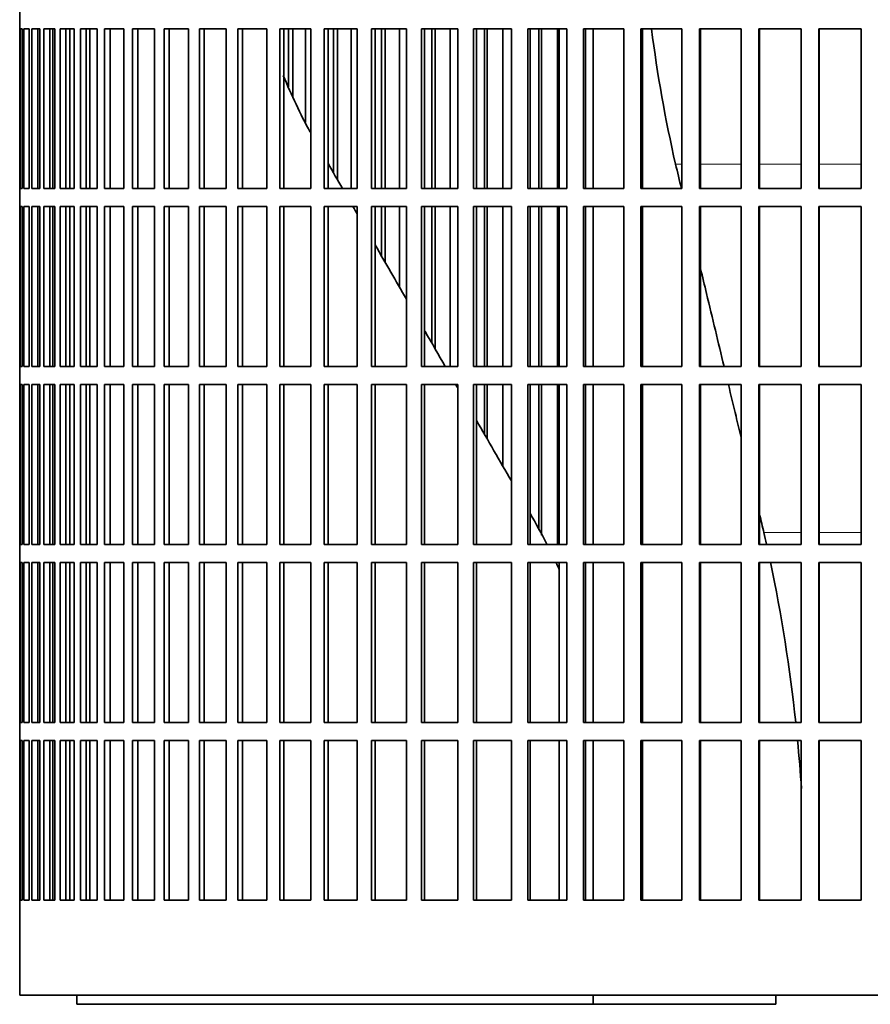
# Model space of a CAD drawing. Header units: millimetres. Extents: x 416 to 1308, y -2710 to 2025.
# Tile 17 of 27: x 931 to 1072, y -568 to -405. Entities that reach past the tile are written whole.
import ezdxf

# ---------------------------------------------------------------- set-up
doc = ezdxf.new("R2010")
doc.units = ezdxf.units.MM
doc.layers.add('VSI344-454_FILTR', color=7, linetype='Continuous')
doc.layers.add('VSI344-454_SUPPO', color=7, linetype='Continuous')

# ---------------------------------------------------------------- blocks, each defined once
blk = doc.blocks.new('SE3')
at = {"layer": 'VSI344-454_FILTR', "color": 7, "linetype": 'Continuous', "lineweight": 35}
for p, q in [((931.03, -403.23), (931.03, -406.23)), ((931.03, -406.23), (931.03, -406.23)), ((931.03, -432.73), (931.03, -406.23)), ((931.08, -432.73), (931.08, -406.23)), ((931.08, -406.23), (931.45, -406.23)), ((931.45, -432.73), (931.45, -406.23)), ((931.71, -432.73), (931.71, -406.23)), ((931.71, -406.23), (932.57, -406.23)), ((932.57, -432.73), (932.57, -406.23)), ((933.04, -432.73), (933.04, -406.23)), ((933.04, -406.23), (934.38, -406.23)), ((934.02, -432.73), (934.02, -406.23)), ((934.37, -432.73), (934.37, -406.23)), ((934.38, -432.73), (934.38, -406.23)), ((935.05, -432.73), (935.05, -406.23)), ((935.05, -406.23), (936.87, -406.23)), ((936.01, -432.73), (936.01, -406.23)), ((936.51, -432.73), (936.51, -406.23)), ((936.87, -432.73), (936.87, -406.23)), ((937.74, -432.73), (937.74, -406.23)), ((937.74, -406.23), (940.03, -406.23)), ((938.69, -432.73), (938.69, -406.23)), ((939.32, -432.73), (939.32, -406.23)), ((940.03, -432.73), (940.03, -406.23)), ((941.1, -432.73), (941.1, -406.23)), ((941.1, -406.23), (943.85, -406.23)), ((942.02, -432.73), (942.02, -406.23)), ((943.85, -432.73), (943.85, -406.23)), ((945.11, -432.73), (945.11, -406.23)), ((945.11, -406.23), (948.3, -406.23)), ((946, -432.73), (946, -406.23)), ((948.3, -432.73), (948.3, -406.23)), ((949.75, -432.73), (949.75, -406.23)), ((949.75, -406.23), (953.37, -406.23)), ((950.61, -432.73), (950.61, -406.23)), ((953.37, -432.73), (953.37, -406.23)), ((955, -432.73), (955, -406.23)), ((955, -406.23), (959.03, -406.23)), ((955.82, -432.73), (955.82, -406.23)), ((959.03, -432.73), (959.03, -406.23)), ((960.83, -432.73), (960.83, -406.23)), ((960.83, -406.23), (965.25, -406.23)), ((961.6, -432.73), (961.6, -406.23)), ((965.25, -432.73), (965.25, -406.23)), ((967.21, -432.73), (967.21, -406.23)), ((967.21, -406.23), (972.01, -406.23)), ((967.94, -432.73), (967.94, -406.23)), ((972.01, -432.73), (972.01, -406.23)), ((974.12, -406.23), (979.26, -406.23)), ((974.12, -432.73), (974.12, -406.23)), ((974.8, -432.73), (974.8, -406.23)), ((975.58, -415.85), (975.58, -406.23)), ((976.28, -417.57), (976.28, -406.23)), ((978.41, -421.73), (978.41, -406.23)), ((979.26, -432.73), (979.26, -406.23)), ((981.51, -406.23), (986.98, -406.23)), ((981.51, -432.73), (981.51, -406.23)), ((982.14, -432.73), (982.14, -406.23)), ((983.07, -430.17), (983.07, -406.23)), ((983.72, -431.31), (983.72, -406.23)), ((985.99, -432.73), (985.99, -406.23)), ((986.98, -432.73), (986.98, -406.23)), ((989.36, -406.23), (995.13, -406.23)), ((989.36, -432.73), (989.36, -406.23)), ((989.94, -432.73), (989.94, -406.23)), ((991, -432.73), (991, -406.23)), ((991.6, -432.73), (991.6, -406.23)), ((993.99, -432.73), (993.99, -406.23)), ((995.13, -432.73), (995.13, -406.23)), ((997.63, -406.23), (1003.66, -406.23)), ((997.63, -432.73), (997.63, -406.23)), ((998.14, -432.73), (998.14, -406.23)), ((999.35, -432.73), (999.35, -406.23)), ((999.89, -432.73), (999.89, -406.23)), ((1002.39, -432.73), (1002.39, -406.23)), ((1003.66, -432.73), (1003.66, -406.23)), ((1006.27, -406.23), (1012.53, -406.23)), ((1006.27, -432.73), (1006.27, -406.23)), ((1006.72, -432.73), (1006.72, -406.23)), ((1008.05, -432.73), (1008.05, -406.23)), ((1008.54, -432.73), (1008.54, -406.23)), ((1011.13, -432.73), (1011.13, -406.23)), ((1012.53, -432.73), (1012.53, -406.23)), ((1015.24, -406.23), (1021.71, -406.23)), ((1015.24, -432.73), (1015.24, -406.23)), ((1015.63, -432.73), (1015.63, -406.23)), ((1017.09, -432.73), (1017.09, -406.23)), ((1017.51, -432.73), (1017.51, -406.23)), ((1020.19, -432.73), (1020.19, -406.23)), ((1021.71, -432.73), (1021.71, -406.23)), ((1024.5, -406.23), (1031.15, -406.23)), ((1024.5, -432.73), (1024.5, -406.23)), ((1024.82, -432.73), (1024.82, -406.23)), ((1031.15, -432.73), (1031.15, -406.23)), ((1034, -406.23), (1040.8, -406.23)), ((1034, -432.73), (1034, -406.23)), ((1034.26, -432.73), (1034.26, -406.23)), ((1040.8, -432.73), (1040.8, -406.23)), ((1043.7, -406.23), (1050.61, -406.23)), ((1043.7, -432.73), (1043.7, -406.23)), ((1043.89, -432.73), (1043.89, -406.23)), ((1050.61, -432.73), (1050.61, -406.23)), ((1053.55, -406.23), (1060.54, -406.23)), ((1053.55, -432.73), (1053.55, -406.23)), ((1053.68, -432.73), (1053.68, -406.23)), ((1060.54, -432.73), (1060.54, -406.23)), ((1063.51, -406.23), (1070.53, -406.23)), ((1063.51, -432.73), (1063.51, -406.23)), ((1063.56, -432.73), (1063.56, -406.23)), ((1070.53, -432.73), (1070.53, -406.23)), ((931.03, -432.73), (931.03, -432.73)), ((931.03, -432.73), (931.03, -435.73)), ((931.08, -432.73), (931.45, -432.73)), ((931.71, -432.73), (932.57, -432.73)), ((933.04, -432.73), (934.38, -432.73)), ((935.05, -432.73), (936.87, -432.73)), ((937.74, -432.73), (940.03, -432.73)), ((941.1, -432.73), (943.85, -432.73)), ((945.11, -432.73), (948.3, -432.73)), ((949.75, -432.73), (953.37, -432.73)), ((955, -432.73), (959.03, -432.73)), ((960.83, -432.73), (965.25, -432.73)), ((967.21, -432.73), (972.01, -432.73)), ((974.12, -432.73), (979.26, -432.73)), ((981.51, -432.73), (986.98, -432.73)), ((989.36, -432.73), (995.13, -432.73)), ((997.63, -432.73), (1003.66, -432.73)), ((1006.27, -432.73), (1012.53, -432.73)), ((1015.24, -432.73), (1021.71, -432.73)), ((1024.5, -432.73), (1031.15, -432.73)), ((1034, -432.73), (1040.8, -432.73)), ((1043.7, -432.73), (1050.61, -432.73)), ((1053.55, -432.73), (1060.54, -432.73)), ((1063.51, -432.73), (1070.53, -432.73)), ((931.03, -435.73), (931.03, -435.73)), ((931.03, -462.23), (931.03, -435.73)), ((931.08, -462.23), (931.08, -435.73)), ((931.08, -435.73), (931.45, -435.73)), ((931.45, -462.23), (931.45, -435.73)), ((931.71, -462.23), (931.71, -435.73)), ((931.71, -435.73), (932.57, -435.73)), ((932.57, -462.23), (932.57, -435.73)), ((933.04, -462.23), (933.04, -435.73)), ((933.04, -435.73), (934.38, -435.73)), ((934.02, -462.23), (934.02, -435.73)), ((934.37, -462.23), (934.37, -435.73)), ((934.38, -462.23), (934.38, -435.73)), ((935.05, -462.23), (935.05, -435.73)), ((935.05, -435.73), (936.87, -435.73)), ((936.01, -462.23), (936.01, -435.73)), ((936.51, -462.23), (936.51, -435.73)), ((936.87, -462.23), (936.87, -435.73)), ((937.74, -462.23), (937.74, -435.73)), ((937.74, -435.73), (940.03, -435.73)), ((938.69, -462.23), (938.69, -435.73)), ((939.32, -462.23), (939.32, -435.73)), ((940.03, -462.23), (940.03, -435.73)), ((941.1, -462.23), (941.1, -435.73)), ((941.1, -435.73), (943.85, -435.73)), ((942.02, -462.23), (942.02, -435.73)), ((943.85, -462.23), (943.85, -435.73)), ((945.11, -462.23), (945.11, -435.73)), ((945.11, -435.73), (948.3, -435.73)), ((946, -462.23), (946, -435.73)), ((948.3, -462.23), (948.3, -435.73)), ((949.75, -462.23), (949.75, -435.73)), ((949.75, -435.73), (953.37, -435.73)), ((950.61, -462.23), (950.61, -435.73)), ((953.37, -462.23), (953.37, -435.73)), ((955, -462.23), (955, -435.73)), ((955, -435.73), (959.03, -435.73)), ((955.82, -462.23), (955.82, -435.73)), ((959.03, -462.23), (959.03, -435.73)), ((960.83, -462.23), (960.83, -435.73)), ((960.83, -435.73), (965.25, -435.73)), ((961.6, -462.23), (961.6, -435.73)), ((965.25, -462.23), (965.25, -435.73)), ((967.21, -462.23), (967.21, -435.73)), ((967.21, -435.73), (972.01, -435.73)), ((967.94, -462.23), (967.94, -435.73)), ((972.01, -462.23), (972.01, -435.73)), ((974.12, -435.73), (979.26, -435.73)), ((974.12, -462.23), (974.12, -435.73)), ((974.8, -462.23), (974.8, -435.73)), ((979.26, -462.23), (979.26, -435.73)), ((981.51, -435.73), (986.98, -435.73)), ((981.51, -462.23), (981.51, -435.73)), ((982.14, -462.23), (982.14, -435.73)), ((986.98, -462.23), (986.98, -435.73)), ((989.36, -435.73), (995.13, -435.73)), ((989.36, -462.23), (989.36, -435.73)), ((989.94, -462.23), (989.94, -435.73)), ((991, -443.92), (991, -435.73)), ((991.6, -444.96), (991.6, -435.73)), ((993.99, -449.09), (993.99, -435.73)), ((995.13, -462.23), (995.13, -435.73)), ((997.63, -435.73), (1003.66, -435.73)), ((997.63, -462.23), (997.63, -435.73)), ((998.14, -462.23), (998.14, -435.73)), ((999.35, -458.37), (999.35, -435.73)), ((999.89, -459.31), (999.89, -435.73)), ((1002.39, -462.23), (1002.39, -435.73)), ((1003.66, -462.23), (1003.66, -435.73)), ((1006.27, -435.73), (1012.53, -435.73)), ((1006.27, -462.23), (1006.27, -435.73)), ((1006.72, -462.23), (1006.72, -435.73)), ((1008.05, -462.23), (1008.05, -435.73)), ((1008.54, -462.23), (1008.54, -435.73)), ((1011.13, -462.23), (1011.13, -435.73)), ((1012.53, -462.23), (1012.53, -435.73)), ((1015.24, -435.73), (1021.71, -435.73)), ((1015.24, -462.23), (1015.24, -435.73)), ((1015.63, -462.23), (1015.63, -435.73)), ((1017.09, -462.23), (1017.09, -435.73)), ((1017.51, -462.23), (1017.51, -435.73)), ((1020.19, -462.23), (1020.19, -435.73)), ((1021.71, -462.23), (1021.71, -435.73)), ((1024.5, -435.73), (1031.15, -435.73)), ((1024.5, -462.23), (1024.5, -435.73)), ((1024.82, -462.23), (1024.82, -435.73)), ((1031.15, -462.23), (1031.15, -435.73)), ((1034, -435.73), (1040.8, -435.73)), ((1034, -462.23), (1034, -435.73)), ((1034.26, -462.23), (1034.26, -435.73)), ((1040.8, -462.23), (1040.8, -435.73)), ((1043.7, -435.73), (1050.61, -435.73)), ((1043.7, -462.23), (1043.7, -435.73)), ((1043.89, -462.23), (1043.89, -435.73)), ((1050.61, -462.23), (1050.61, -435.73)), ((1053.55, -435.73), (1060.54, -435.73)), ((1053.55, -462.23), (1053.55, -435.73)), ((1053.68, -462.23), (1053.68, -435.73)), ((1060.54, -462.23), (1060.54, -435.73)), ((1063.51, -435.73), (1070.53, -435.73)), ((1063.51, -462.23), (1063.51, -435.73)), ((1063.56, -462.23), (1063.56, -435.73)), ((1070.53, -462.23), (1070.53, -435.73)), ((931.03, -462.23), (931.03, -462.23)), ((931.03, -462.23), (931.03, -465.23)), ((931.08, -462.23), (931.45, -462.23)), ((931.71, -462.23), (932.57, -462.23)), ((933.04, -462.23), (934.38, -462.23)), ((935.05, -462.23), (936.87, -462.23)), ((937.74, -462.23), (940.03, -462.23)), ((941.1, -462.23), (943.85, -462.23)), ((945.11, -462.23), (948.3, -462.23)), ((949.75, -462.23), (953.37, -462.23)), ((955, -462.23), (959.03, -462.23)), ((960.83, -462.23), (965.25, -462.23)), ((967.21, -462.23), (972.01, -462.23)), ((974.12, -462.23), (979.26, -462.23)), ((981.51, -462.23), (986.98, -462.23)), ((989.36, -462.23), (995.13, -462.23)), ((997.63, -462.23), (1003.66, -462.23)), ((1006.27, -462.23), (1012.53, -462.23)), ((1015.24, -462.23), (1021.71, -462.23)), ((1024.5, -462.23), (1031.15, -462.23)), ((1034, -462.23), (1040.8, -462.23)), ((1043.7, -462.23), (1050.61, -462.23)), ((1053.55, -462.23), (1060.54, -462.23)), ((1063.51, -462.23), (1070.53, -462.23)), ((931.03, -465.23), (931.03, -465.23)), ((931.03, -491.73), (931.03, -465.23)), ((931.08, -491.73), (931.08, -465.23)), ((931.08, -465.23), (931.45, -465.23)), ((931.45, -491.73), (931.45, -465.23)), ((931.71, -491.73), (931.71, -465.23)), ((931.71, -465.23), (932.57, -465.23)), ((932.57, -491.73), (932.57, -465.23)), ((933.04, -491.73), (933.04, -465.23)), ((933.04, -465.23), (934.38, -465.23)), ((934.02, -491.73), (934.02, -465.23)), ((934.37, -491.73), (934.37, -465.23)), ((934.38, -491.73), (934.38, -465.23)), ((935.05, -491.73), (935.05, -465.23)), ((935.05, -465.23), (936.87, -465.23)), ((936.01, -491.73), (936.01, -465.23)), ((936.51, -491.73), (936.51, -465.23)), ((936.87, -491.73), (936.87, -465.23)), ((937.74, -491.73), (937.74, -465.23)), ((937.74, -465.23), (940.03, -465.23)), ((938.69, -491.73), (938.69, -465.23)), ((939.32, -491.73), (939.32, -465.23)), ((940.03, -491.73), (940.03, -465.23)), ((941.1, -491.73), (941.1, -465.23)), ((941.1, -465.23), (943.85, -465.23)), ((942.02, -491.73), (942.02, -465.23)), ((943.85, -491.73), (943.85, -465.23)), ((945.11, -491.73), (945.11, -465.23)), ((945.11, -465.23), (948.3, -465.23)), ((946, -491.73), (946, -465.23)), ((948.3, -491.73), (948.3, -465.23)), ((949.75, -491.73), (949.75, -465.23)), ((949.75, -465.23), (953.37, -465.23)), ((950.61, -491.73), (950.61, -465.23)), ((953.37, -491.73), (953.37, -465.23)), ((955, -491.73), (955, -465.23)), ((955, -465.23), (959.03, -465.23)), ((955.82, -491.73), (955.82, -465.23)), ((959.03, -491.73), (959.03, -465.23)), ((960.83, -491.73), (960.83, -465.23)), ((960.83, -465.23), (965.25, -465.23)), ((961.6, -491.73), (961.6, -465.23)), ((965.25, -491.73), (965.25, -465.23)), ((967.21, -491.73), (967.21, -465.23)), ((967.21, -465.23), (972.01, -465.23)), ((967.94, -491.73), (967.94, -465.23)), ((972.01, -491.73), (972.01, -465.23)), ((974.12, -465.23), (979.26, -465.23)), ((974.12, -491.73), (974.12, -465.23)), ((974.8, -491.73), (974.8, -465.23)), ((979.26, -491.73), (979.26, -465.23)), ((981.51, -465.23), (986.98, -465.23)), ((981.51, -491.73), (981.51, -465.23)), ((982.14, -491.73), (982.14, -465.23)), ((986.98, -491.73), (986.98, -465.23)), ((989.36, -465.23), (995.13, -465.23)), ((989.36, -491.73), (989.36, -465.23)), ((989.94, -491.73), (989.94, -465.23)), ((995.13, -491.73), (995.13, -465.23)), ((997.63, -465.23), (1003.66, -465.23)), ((997.63, -491.73), (997.63, -465.23)), ((998.14, -491.73), (998.14, -465.23)), ((1003.66, -491.73), (1003.66, -465.23)), ((1006.27, -465.23), (1012.53, -465.23)), ((1006.27, -491.73), (1006.27, -465.23)), ((1006.72, -491.73), (1006.72, -465.23)), ((1008.05, -473.46), (1008.05, -465.23)), ((1008.54, -474.3), (1008.54, -465.23)), ((1011.13, -478.79), (1011.13, -465.23)), ((1012.53, -491.73), (1012.53, -465.23)), ((1015.24, -465.23), (1021.71, -465.23)), ((1015.24, -491.73), (1015.24, -465.23)), ((1015.63, -491.73), (1015.63, -465.23)), ((1017.09, -489.38), (1017.09, -465.23)), ((1017.51, -490.2), (1017.51, -465.23)), ((1020.19, -491.73), (1020.19, -465.23)), ((1021.71, -491.73), (1021.71, -465.23)), ((1024.5, -465.23), (1031.15, -465.23)), ((1024.5, -491.73), (1024.5, -465.23)), ((1024.82, -491.73), (1024.82, -465.23)), ((1031.15, -491.73), (1031.15, -465.23)), ((1034, -465.23), (1040.8, -465.23)), ((1034, -491.73), (1034, -465.23)), ((1034.26, -491.73), (1034.26, -465.23)), ((1040.8, -491.73), (1040.8, -465.23)), ((1043.7, -465.23), (1050.61, -465.23)), ((1043.7, -491.73), (1043.7, -465.23)), ((1043.89, -491.73), (1043.89, -465.23)), ((1050.61, -491.73), (1050.61, -465.23)), ((1053.55, -465.23), (1060.54, -465.23)), ((1053.55, -491.73), (1053.55, -465.23)), ((1053.68, -491.73), (1053.68, -465.23)), ((1060.54, -491.73), (1060.54, -465.23)), ((1063.51, -465.23), (1070.53, -465.23)), ((1063.51, -491.73), (1063.51, -465.23)), ((1063.56, -491.73), (1063.56, -465.23)), ((1070.53, -491.73), (1070.53, -465.23)), ((931.03, -491.73), (931.03, -491.73)), ((931.03, -491.73), (931.03, -494.73)), ((931.08, -491.73), (931.45, -491.73)), ((931.71, -491.73), (932.57, -491.73)), ((933.04, -491.73), (934.38, -491.73)), ((935.05, -491.73), (936.87, -491.73)), ((937.74, -491.73), (940.03, -491.73)), ((941.1, -491.73), (943.85, -491.73)), ((945.11, -491.73), (948.3, -491.73)), ((949.75, -491.73), (953.37, -491.73)), ((955, -491.73), (959.03, -491.73)), ((960.83, -491.73), (965.25, -491.73)), ((967.21, -491.73), (972.01, -491.73)), ((974.12, -491.73), (979.26, -491.73)), ((981.51, -491.73), (986.98, -491.73)), ((989.36, -491.73), (995.13, -491.73)), ((997.63, -491.73), (1003.66, -491.73)), ((1006.27, -491.73), (1012.53, -491.73)), ((1015.24, -491.73), (1021.71, -491.73)), ((1024.5, -491.73), (1031.15, -491.73)), ((1034, -491.73), (1040.8, -491.73)), ((1043.7, -491.73), (1050.61, -491.73)), ((1053.55, -491.73), (1060.54, -491.73)), ((1063.51, -491.73), (1070.53, -491.73)), ((931.03, -494.73), (931.03, -494.73)), ((931.03, -521.23), (931.03, -494.73)), ((931.08, -521.23), (931.08, -494.73)), ((931.08, -494.73), (931.45, -494.73)), ((931.45, -521.23), (931.45, -494.73)), ((931.71, -521.23), (931.71, -494.73)), ((931.71, -494.73), (932.57, -494.73)), ((932.57, -521.23), (932.57, -494.73)), ((933.04, -521.23), (933.04, -494.73)), ((933.04, -494.73), (934.38, -494.73)), ((934.02, -521.23), (934.02, -494.73)), ((934.37, -521.23), (934.37, -494.73)), ((934.38, -521.23), (934.38, -494.73)), ((935.05, -521.23), (935.05, -494.73)), ((935.05, -494.73), (936.87, -494.73)), ((936.01, -521.23), (936.01, -494.73)), ((936.51, -521.23), (936.51, -494.73)), ((936.87, -521.23), (936.87, -494.73)), ((937.74, -521.23), (937.74, -494.73)), ((937.74, -494.73), (940.03, -494.73)), ((938.69, -521.23), (938.69, -494.73)), ((939.32, -521.23), (939.32, -494.73)), ((940.03, -521.23), (940.03, -494.73)), ((941.1, -521.23), (941.1, -494.73)), ((941.1, -494.73), (943.85, -494.73)), ((942.02, -521.23), (942.02, -494.73)), ((943.85, -521.23), (943.85, -494.73)), ((945.11, -521.23), (945.11, -494.73)), ((945.11, -494.73), (948.3, -494.73)), ((946, -521.23), (946, -494.73)), ((948.3, -521.23), (948.3, -494.73)), ((949.75, -521.23), (949.75, -494.73)), ((949.75, -494.73), (953.37, -494.73)), ((950.61, -521.23), (950.61, -494.73)), ((953.37, -521.23), (953.37, -494.73)), ((955, -521.23), (955, -494.73)), ((955, -494.73), (959.03, -494.73)), ((955.82, -521.23), (955.82, -494.73)), ((959.03, -521.23), (959.03, -494.73)), ((960.83, -521.23), (960.83, -494.73)), ((960.83, -494.73), (965.25, -494.73)), ((961.6, -521.23), (961.6, -494.73)), ((965.25, -521.23), (965.25, -494.73)), ((967.21, -521.23), (967.21, -494.73)), ((967.21, -494.73), (972.01, -494.73)), ((967.94, -521.23), (967.94, -494.73)), ((972.01, -521.23), (972.01, -494.73)), ((974.12, -494.73), (979.26, -494.73)), ((974.12, -521.23), (974.12, -494.73)), ((974.8, -521.23), (974.8, -494.73)), ((979.26, -521.23), (979.26, -494.73)), ((981.51, -494.73), (986.98, -494.73)), ((981.51, -521.23), (981.51, -494.73)), ((982.14, -521.23), (982.14, -494.73)), ((986.98, -521.23), (986.98, -494.73)), ((989.36, -494.73), (995.13, -494.73)), ((989.36, -521.23), (989.36, -494.73)), ((989.94, -521.23), (989.94, -494.73)), ((995.13, -521.23), (995.13, -494.73)), ((997.63, -494.73), (1003.66, -494.73)), ((997.63, -521.23), (997.63, -494.73)), ((998.14, -521.23), (998.14, -494.73)), ((1003.66, -521.23), (1003.66, -494.73)), ((1006.27, -494.73), (1012.53, -494.73)), ((1006.27, -521.23), (1006.27, -494.73)), ((1006.72, -521.23), (1006.72, -494.73)), ((1012.53, -521.23), (1012.53, -494.73)), ((1015.24, -494.73), (1021.71, -494.73)), ((1015.24, -521.23), (1015.24, -494.73)), ((1015.63, -521.23), (1015.63, -494.73)), ((1021.71, -521.23), (1021.71, -494.73)), ((1024.5, -494.73), (1031.15, -494.73)), ((1024.5, -521.23), (1024.5, -494.73)), ((1024.82, -521.23), (1024.82, -494.73)), ((1031.15, -521.23), (1031.15, -494.73)), ((1034, -494.73), (1040.8, -494.73)), ((1034, -521.23), (1034, -494.73)), ((1034.26, -521.23), (1034.26, -494.73)), ((1040.8, -521.23), (1040.8, -494.73)), ((1043.7, -494.73), (1050.61, -494.73)), ((1043.7, -521.23), (1043.7, -494.73)), ((1043.89, -521.23), (1043.89, -494.73)), ((1050.61, -521.23), (1050.61, -494.73)), ((1053.55, -494.73), (1060.54, -494.73)), ((1053.55, -521.23), (1053.55, -494.73)), ((1053.68, -521.23), (1053.68, -494.73)), ((1060.54, -521.23), (1060.54, -494.73)), ((1063.51, -494.73), (1070.53, -494.73)), ((1063.51, -521.23), (1063.51, -494.73)), ((1063.56, -521.23), (1063.56, -494.73)), ((1070.53, -521.23), (1070.53, -494.73)), ((931.03, -521.23), (931.03, -521.23)), ((931.03, -521.23), (931.03, -524.23)), ((931.08, -521.23), (931.45, -521.23)), ((931.71, -521.23), (932.57, -521.23)), ((933.04, -521.23), (934.38, -521.23)), ((935.05, -521.23), (936.87, -521.23)), ((937.74, -521.23), (940.03, -521.23)), ((941.1, -521.23), (943.85, -521.23)), ((945.11, -521.23), (948.3, -521.23)), ((949.75, -521.23), (953.37, -521.23)), ((955, -521.23), (959.03, -521.23)), ((960.83, -521.23), (965.25, -521.23)), ((967.21, -521.23), (972.01, -521.23)), ((974.12, -521.23), (979.26, -521.23)), ((981.51, -521.23), (986.98, -521.23)), ((989.36, -521.23), (995.13, -521.23)), ((997.63, -521.23), (1003.66, -521.23)), ((1006.27, -521.23), (1012.53, -521.23)), ((1015.24, -521.23), (1021.71, -521.23)), ((1024.5, -521.23), (1031.15, -521.23)), ((1034, -521.23), (1040.8, -521.23)), ((1043.7, -521.23), (1050.61, -521.23)), ((1053.55, -521.23), (1060.54, -521.23)), ((1063.51, -521.23), (1070.53, -521.23)), ((931.03, -524.23), (931.03, -524.23)), ((931.03, -550.73), (931.03, -524.23)), ((931.08, -550.73), (931.08, -524.23)), ((931.08, -524.23), (931.45, -524.23)), ((931.45, -550.73), (931.45, -524.23)), ((931.71, -550.73), (931.71, -524.23)), ((931.71, -524.23), (932.57, -524.23)), ((932.57, -550.73), (932.57, -524.23)), ((933.04, -550.73), (933.04, -524.23)), ((933.04, -524.23), (934.38, -524.23)), ((934.02, -550.73), (934.02, -524.23)), ((934.37, -550.73), (934.37, -524.23)), ((934.38, -550.73), (934.38, -524.23)), ((935.05, -550.73), (935.05, -524.23)), ((935.05, -524.23), (936.87, -524.23)), ((936.01, -550.73), (936.01, -524.23)), ((936.51, -550.73), (936.51, -524.23)), ((936.87, -550.73), (936.87, -524.23)), ((937.74, -550.73), (937.74, -524.23)), ((937.74, -524.23), (940.03, -524.23)), ((938.69, -550.73), (938.69, -524.23)), ((939.32, -550.73), (939.32, -524.23)), ((940.03, -550.73), (940.03, -524.23)), ((941.1, -550.73), (941.1, -524.23)), ((941.1, -524.23), (943.85, -524.23)), ((942.02, -550.73), (942.02, -524.23)), ((943.85, -550.73), (943.85, -524.23)), ((945.11, -550.73), (945.11, -524.23)), ((945.11, -524.23), (948.3, -524.23)), ((946, -550.73), (946, -524.23)), ((948.3, -550.73), (948.3, -524.23)), ((949.75, -550.73), (949.75, -524.23)), ((949.75, -524.23), (953.37, -524.23)), ((950.61, -550.73), (950.61, -524.23)), ((953.37, -550.73), (953.37, -524.23)), ((955, -550.73), (955, -524.23)), ((955, -524.23), (959.03, -524.23)), ((955.82, -550.73), (955.82, -524.23)), ((959.03, -550.73), (959.03, -524.23)), ((960.83, -550.73), (960.83, -524.23)), ((960.83, -524.23), (965.25, -524.23)), ((961.6, -550.73), (961.6, -524.23)), ((965.25, -550.73), (965.25, -524.23)), ((967.21, -550.73), (967.21, -524.23)), ((967.21, -524.23), (972.01, -524.23)), ((967.94, -550.73), (967.94, -524.23)), ((972.01, -550.73), (972.01, -524.23)), ((974.12, -550.73), (974.12, -524.23)), ((974.12, -524.23), (979.26, -524.23)), ((974.8, -550.73), (974.8, -524.23)), ((979.26, -550.73), (979.26, -524.23)), ((981.51, -524.23), (986.98, -524.23)), ((981.51, -550.73), (981.51, -524.23)), ((982.14, -550.73), (982.14, -524.23)), ((986.98, -550.73), (986.98, -524.23)), ((989.36, -524.23), (995.13, -524.23)), ((989.36, -550.73), (989.36, -524.23)), ((989.94, -550.73), (989.94, -524.23)), ((995.13, -550.73), (995.13, -524.23)), ((997.63, -524.23), (1003.66, -524.23)), ((997.63, -550.73), (997.63, -524.23)), ((998.14, -550.73), (998.14, -524.23)), ((1003.66, -550.73), (1003.66, -524.23)), ((1006.27, -524.23), (1012.53, -524.23)), ((1006.27, -550.73), (1006.27, -524.23)), ((1006.72, -550.73), (1006.72, -524.23)), ((1012.53, -550.73), (1012.53, -524.23)), ((1015.24, -524.23), (1021.71, -524.23)), ((1015.24, -550.73), (1015.24, -524.23)), ((1015.63, -550.73), (1015.63, -524.23)), ((1021.71, -550.73), (1021.71, -524.23)), ((1024.5, -524.23), (1031.15, -524.23)), ((1024.5, -550.73), (1024.5, -524.23)), ((1024.82, -550.73), (1024.82, -524.23)), ((1031.15, -550.73), (1031.15, -524.23)), ((1034, -524.23), (1040.8, -524.23)), ((1034, -550.73), (1034, -524.23)), ((1034.26, -550.73), (1034.26, -524.23)), ((1040.8, -550.73), (1040.8, -524.23)), ((1043.7, -524.23), (1050.61, -524.23)), ((1043.7, -550.73), (1043.7, -524.23)), ((1043.89, -550.73), (1043.89, -524.23)), ((1050.61, -550.73), (1050.61, -524.23)), ((1053.55, -524.23), (1060.54, -524.23)), ((1053.55, -550.73), (1053.55, -524.23)), ((1053.68, -550.73), (1053.68, -524.23)), ((1060.54, -550.73), (1060.54, -524.23)), ((1063.51, -524.23), (1070.53, -524.23)), ((1063.51, -550.73), (1063.51, -524.23)), ((1063.56, -550.73), (1063.56, -524.23)), ((1070.53, -550.73), (1070.53, -524.23)), ((931.03, -550.73), (931.03, -550.73)), ((931.03, -550.73), (931.03, -566.48)), ((931.08, -550.73), (931.45, -550.73)), ((931.71, -550.73), (932.57, -550.73)), ((933.04, -550.73), (934.38, -550.73)), ((935.05, -550.73), (936.87, -550.73)), ((937.74, -550.73), (940.03, -550.73)), ((941.1, -550.73), (943.85, -550.73)), ((945.11, -550.73), (948.3, -550.73)), ((949.75, -550.73), (953.37, -550.73)), ((955, -550.73), (959.03, -550.73)), ((960.83, -550.73), (965.25, -550.73)), ((967.21, -550.73), (972.01, -550.73)), ((974.12, -550.73), (979.26, -550.73)), ((981.51, -550.73), (986.98, -550.73)), ((989.36, -550.73), (995.13, -550.73)), ((997.63, -550.73), (1003.66, -550.73)), ((1006.27, -550.73), (1012.53, -550.73)), ((1015.24, -550.73), (1021.71, -550.73)), ((1024.5, -550.73), (1031.15, -550.73)), ((1034, -550.73), (1040.8, -550.73)), ((1043.7, -550.73), (1050.61, -550.73)), ((1053.55, -550.73), (1060.54, -550.73)), ((1063.51, -550.73), (1070.53, -550.73)), ((931.03, -566.48), (1209.84, -566.48))]:
    blk.add_line(p, q, dxfattribs=at)
at = {"layer": 'VSI344-454_SUPPO', "color": 7, "linetype": 'Continuous', "lineweight": 35}
for p, q in [((942.68, -432.73), (942.68, -406.23)), ((1020.46, -432.73), (1020.46, -406.23)), ((1026.06, -432.73), (1026.06, -406.23)), ((942.68, -462.23), (942.68, -435.73)), ((1020.46, -462.23), (1020.46, -435.73)), ((1026.06, -462.23), (1026.06, -435.73)), ((942.68, -491.73), (942.68, -465.23)), ((1020.46, -491.73), (1020.46, -465.23)), ((1026.06, -491.73), (1026.06, -465.23)), ((942.68, -521.23), (942.68, -494.73)), ((1020.46, -521.23), (1020.46, -494.73)), ((1026.06, -521.23), (1026.06, -494.73)), ((942.68, -550.73), (942.68, -524.23)), ((1020.46, -550.73), (1020.46, -524.23)), ((1026.06, -550.73), (1026.06, -524.23)), ((940.52, -567.98), (940.52, -566.48)), ((940.52, -567.98), (1026.06, -567.98)), ((1026.06, -567.98), (1026.06, -566.48)), ((1026.06, -567.98), (1056.36, -567.98)), ((1056.36, -566.48), (1056.36, -567.98))]:
    blk.add_line(p, q, dxfattribs=at)
at = {"layer": 'VSI344-454_SUPPO', "color": 4, "linetype": 'Continuous', "lineweight": 9}
for p, q in [((1039.74, -428.67), (1040.8, -428.67)), ((1043.89, -428.67), (1050.61, -428.67)), ((1053.68, -428.67), (1060.54, -428.67)), ((1063.56, -428.67), (1070.53, -428.67)), ((1060.54, -489.77), (1054.39, -489.77)), ((1070.53, -489.77), (1063.56, -489.77))]:
    blk.add_line(p, q, dxfattribs=at)
at = {"layer": 'VSI344-454_SUPPO', "color": 7, "linetype": 'Continuous', "lineweight": 35}
for centre, radius, start, end in [((1265.37, -377.06), 231.46, 187.2476, 192.8853), ((1066.94, -375.9), 99.78, 202.4488, 208.4347), ((903.27, -550.95), 129.49, 27.2455, 29.8039), ((793.4, -549.69), 267.78, 12.5102, 12.9312), ((903.27, -550.95), 129.49, 25.1747, 25.7473), ((793.4, -549.69), 267.78, 6.1066, 11.8568), ((793.4, -549.69), 267.78, 3.7428, 5.4637)]:
    blk.add_arc(centre, radius, start, end, dxfattribs=at)
for points in [[(984.54, -432.73), (983.74, -431.35), (982.94, -429.96), (982.14, -428.57)], [(1040.71, -432.73), (1040.39, -431.38), (1040.06, -430.03), (1039.74, -428.67)], [(986.98, -436.95), (986.74, -436.55), (986.51, -436.14), (986.27, -435.73)], [(995.13, -451.06), (993.4, -448.08), (991.67, -445.08), (989.94, -442.07)], [(1003.66, -465.84), (1003.54, -465.64), (1003.42, -465.43), (1003.3, -465.23)], [(1012.53, -481.21), (1010.6, -477.87), (1008.67, -474.52), (1006.72, -471.14)], [(1015.64, -486.59), (1015.63, -486.58), (1015.63, -486.58), (1015.63, -486.57)], [(1054.39, -489.77), (1054.15, -488.78), (1053.91, -487.79), (1053.67, -486.8)]]:
    blk.add_open_spline(points, degree=3, dxfattribs=at)
for points, knots in [([(1047.78, -462.23), (1046.83, -458.26), (1045.54, -452.88), (1044.22, -447.39), (1043.89, -446.02)], [0.4707547, 0.4707547, 0.4707547, 0.4707547, 0.6666667, 0.7318485, 0.7318485, 0.7318485, 0.7318485]), ([(1001.57, -462.23), (1000.46, -460.3), (999.32, -458.32), (998.17, -456.34), (998.14, -456.29)], [0.40504609, 0.40504609, 0.40504609, 0.40504609, 0.5, 0.5025164, 0.5025164, 0.5025164, 0.5025164]), ([(1050.61, -474.02), (1050.33, -472.85), (1049.63, -469.94), (1048.92, -466.99), (1048.5, -465.23)], [0.2737146, 0.2737146, 0.2737146, 0.2737146, 0.3333333, 0.4212192, 0.4212192, 0.4212192, 0.4212192])]:
    blk.add_open_spline(points, degree=3, knots=knots, dxfattribs=at)

msp = doc.modelspace()

# ---------------------------------------------------------------- block references
msp.add_blockref('SE3', (0, 0))

doc.saveas('drawing.dxf')
